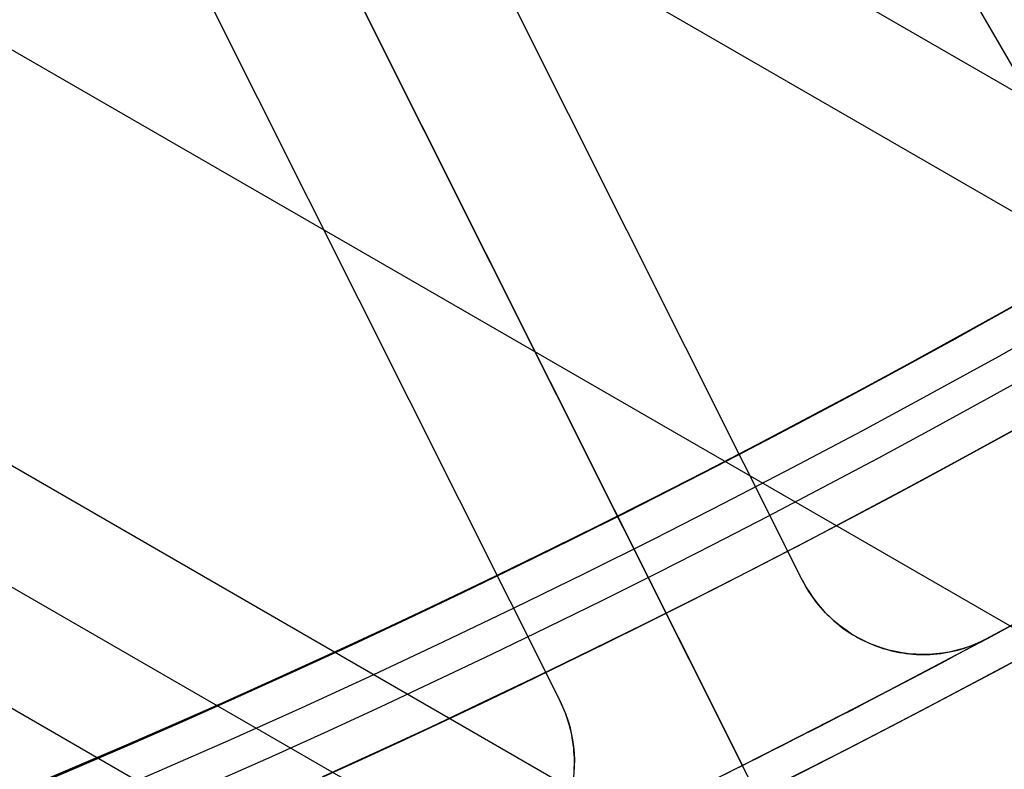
# Model space of a CAD drawing. Extents: x 16051 to 17254, y -2088 to -1046.
# Tile 27 of 62: x 16679.38 to 16686.64, y -1770.56 to -1765.02. Entities that reach past the tile are written whole.
import ezdxf

# ---------------------------------------------------------------- set-up
doc = ezdxf.new("R2010")
doc.units = 0
doc.layers.get('0').update_dxf_attribs({"linetype": 'CONTINUOUS'})
doc.layers.add('COLOR', color=7, linetype='CONTINUOUS')

msp = doc.modelspace()

# ---------------------------------------------------------------- linework, layer by layer
for p, q in [((16678.04918202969, -1750.380261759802, 88.12500292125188), (16687.47329334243, -1766.70330136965, 88.12500292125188)), ((16672.99504113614, -1757.627804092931, 72.5839611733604), (17206.77162013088, -2065.80385566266, 72.5839611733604)), ((17206.38330951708, -2066.476429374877, 73.00690464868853), (16672.00134092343, -1757.950856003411, 73.00690466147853)), ((16668.60273770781, -1759.059525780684, 73.37723790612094), (17205.05359059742, -2068.779570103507, 73.37723790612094)), ((16664.91097591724, -1759.998940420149, 73.74757117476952), (17203.72387170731, -2071.082710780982, 73.74757115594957)), ((16663.69846431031, -1760.195661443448, 74.17051465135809), (17203.335561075, -2071.755284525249, 74.17051465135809)), ((17202.94725046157, -2072.427858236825, 74.59345812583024), (16662.44659327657, -1760.369658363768, 74.5934581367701))]:
    msp.add_line(p, q)
at = {"extrusion": (0.1124755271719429, 0.1948133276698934, 0.9743700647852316)}
msp.add_lwpolyline([(-15309.47030365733, -6720.994009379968), (-15309.98085325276, -6720.685040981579), (-15310.48939906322, -6720.371376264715), (-15310.99588066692, -6720.053034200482), (-15311.50023783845, -6719.730034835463), (-15312.00241057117, -6719.402399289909), (-15312.50233909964, -6719.070149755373), (-15312.99996392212, -6718.733309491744), (-15313.49522582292, -6718.391902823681), (-15313.98806589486, -6718.045955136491), (-15314.47842556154, -6717.695492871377), (-15314.96624659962, -6717.340543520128), (-15315.45147116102, -6716.981135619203), (-15315.93404179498, -6716.617298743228), (-15316.41390147, -6716.24906349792), (-15316.89099359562, -6715.876461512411), (-15317.36526204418, -6715.499525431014), (-15317.83665117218, -6715.118288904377), (-15318.30510584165, -6714.732786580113), (-15318.7705714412, -6714.343054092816), (-15319.23299390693, -6713.949128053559), (-15319.69231974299, -6713.551046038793), (-15320.14849604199, -6713.148846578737), (-15320.6014705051, -6712.742569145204), (-15321.05119146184, -6712.332254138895), (-15321.49760788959, -6711.917942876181), (-15321.94066943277, -6711.499677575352), (-15322.38032642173, -6711.077501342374), (-15322.8165298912, -6710.651458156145), (-15323.24923159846, -6710.221592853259), (-15323.67838404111, -6709.787951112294), (-15324.10394047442, -6709.350579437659), (-15324.52585492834, -6708.909525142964), (-15324.94408222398, -6708.464836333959), (-15325.35857798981, -6708.016561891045), (-15325.76929867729, -6707.564751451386), (-15326.17620157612, -6707.10945539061), (-15326.579244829, -6706.65072480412), (-15326.9783874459, -6706.188611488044), (-15327.37358931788, -6705.723167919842), (-15327.76481123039, -6705.25444723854), (-15328.15201487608, -6704.782503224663), (-15328.53516286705, -6704.307390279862), (-15328.91421874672, -6703.829163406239), (-15329.28914700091, -6703.347878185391), (-15329.65991306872, -6702.863590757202), (-15330.02648335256, -6702.376357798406), (-15330.38882522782, -6701.886236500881), (-15330.74690705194, -6701.393284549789), (-15331.10069817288, -6700.897560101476), (-15331.4501689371, -6700.399121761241), (-15331.79529069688, -6699.898028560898), (-15332.13603581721, -6699.394339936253), (-15332.47237768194, -6698.888115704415), (-15332.80429069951, -6698.379416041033), (-15333.131750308, -6697.868301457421), (-15333.45473297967, -6697.354832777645), (-15333.77321622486, -6696.839071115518), (-15334.08717859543, -6696.321077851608), (-15334.39659968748, -6695.800914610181), (-15334.7014601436, -6695.278643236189), (-15335.00174165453, -6694.754325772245), (-15335.29742696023, -6694.228024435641), (-15335.58849985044, -6693.699801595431), (-15335.87494516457, -6693.16971974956), (-15336.15674879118, -6692.637841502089), (-15336.4338976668, -6692.10422954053), (-15336.70637977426, -6691.56894661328), (-15336.97418414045, -6691.032055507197), (-15337.23730083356, -6690.493619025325), (-15337.49572095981, -6689.953699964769), (-15337.74943665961, -6689.41236109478), (-15337.9984411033, -6688.869665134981), (-15338.24272848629, -6688.325674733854), (-15338.48229402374, -6687.780452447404), (-15338.71713394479, -6687.234060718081), (-15338.94724548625, -6686.686561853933), (-15339.1726268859, -6686.138018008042), (-15339.39327737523, -6685.588491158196), (-15339.60919717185, -6685.038043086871), (-15339.82038747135, -6684.486735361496), (-15340.02685043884, -6683.934629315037), (-15340.22858919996, -6683.381786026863), (-15340.42560783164, -6682.828266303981), (-15340.61791135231, -6682.274130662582), (-15340.80550571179, -6681.719439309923), (-15340.98839778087, -6681.164252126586), (-15341.16659534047, -6680.60862864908), (-15341.34010707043, -6680.05262805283), (-15341.50894253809, -6679.496309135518), (-15341.67311218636, -6678.939730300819), (-15341.83262732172, -6678.382949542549), (-15341.98750010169, -6677.826024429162), (-15342.13774352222, -6677.269012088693), (-15342.28337140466, -6676.711969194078), (-15342.42439838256, -6676.154951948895), (-15342.56083988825, -6675.598016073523), (-15342.69271213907, -6675.04121679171), (-15342.82003212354, -6674.484608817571), (-15342.9428175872, -6673.928246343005), (-15343.06108701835, -6673.37218302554), (-15343.17485963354, -6672.816471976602), (-15343.28415536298, -6672.261165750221), (-15343.38899483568, -6671.70631633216), (-15343.48939936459, -6671.15197512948), (-15343.58539093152, -6670.598192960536), (-15343.67699217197, -6670.045020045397), (-15343.76422635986, -6669.492505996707), (-15343.84711739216, -6668.940699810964), (-15343.92568977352, -6668.389649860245), (-15343.99996860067, -6667.839403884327), (-15344.06997954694, -6667.290008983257), (-15344.13574884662, -6666.741511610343), (-15344.19730327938, -6666.19395756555), (-15344.25467015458, -6665.64739198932), (-15344.30787729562, -6665.101859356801), (-15344.35695302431, -6664.5574034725), (-15344.4019261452, -6664.014067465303), (-15344.44282592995, -6663.471893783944), (-15344.4796821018, -6662.930924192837), (-15344.51252481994, -6662.391199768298), (-15344.54138466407, -6661.852760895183), (-15344.56629261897, -6661.315647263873), (-15344.58728005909, -6660.779897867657), (-15344.60437873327, -6660.245551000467), (-15344.61762074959, -6659.712644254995), (-15344.6270385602, -6659.181214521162), (-15344.63266494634, -6658.651297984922), (-15344.63453300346, -6658.122930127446), (-15344.6327337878, -6657.604389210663), (-15344.62731513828, -6657.08435597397), (-15344.61824576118, -6656.562863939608), (-15344.60549465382, -6656.039947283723), (-15344.58903111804, -6655.51564083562), (-15344.56882477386, -6654.989980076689), (-15344.54484557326, -6654.463001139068), (-15344.51706381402, -6653.934740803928), (-15344.48545015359, -6653.405236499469), (-15344.44997562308, -6652.874526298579), (-15344.41061164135, -6652.342648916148), (-15344.36733002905, -6651.809643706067), (-15344.32010302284, -6651.275550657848), (-15344.26890328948, -6650.740410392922), (-15344.21370394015, -6650.204264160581), (-15344.15447854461, -6649.667153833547), (-15344.09120114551, -6649.129121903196), (-15344.02384627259, -6648.590211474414), (-15343.952388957, -6648.050466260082), (-15343.87680474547, -6647.509930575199), (-15343.79706971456, -6646.968649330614), (-15343.71316048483, -6646.426668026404), (-15343.62505423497, -6645.884032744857), (-15343.53272871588, -6645.340790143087), (-15343.43616226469, -6644.796987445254), (-15343.33533381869, -6644.252672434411), (-15343.2302229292, -6643.707893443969), (-15343.1208097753, -6643.162699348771), (-15343.00707517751, -6642.617139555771), (-15342.8890006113, -6642.07126399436), (-15342.76656822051, -6641.525123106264), (-15342.63976083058, -6640.978767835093), (-15342.50856196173, -6640.432249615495), (-15342.37295584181, -6639.885620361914), (-15342.23292741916, -6639.338932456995), (-15342.08846237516, -6638.792238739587), (-15341.93954713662, -6638.245592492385), (-15341.78616888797, -6637.699047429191), (-15341.62831558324, -6637.15265768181), (-15341.46597595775, -6636.606477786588), (-15341.29913953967, -6636.060562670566), (-15341.12779666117, -6635.514967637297), (-15340.95193846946, -6634.969748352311), (-15340.77155693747, -6634.424960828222), (-15340.58664487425, -6633.880661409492), (-15340.39719593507, -6633.336906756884), (-15340.20320463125, -6632.793753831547), (-15340.00466633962, -6632.251259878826), (-15339.80157731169, -6631.709482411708), (-15339.59393468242, -6631.168479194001), (-15339.38173647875, -6630.628308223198), (-15339.16498162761, -6630.089027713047), (-15338.94366996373, -6629.55069607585), (-15338.71780223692, -6629.013371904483), (-15338.48738011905, -6628.477113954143), (-15338.25240621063, -6627.941981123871), (-15338.01288404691, -6627.40803243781), (-15337.76881810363, -6626.875327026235), (-15337.52021380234, -6626.343924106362), (-15337.26707751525, -6625.813882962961), (-15337.00941656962, -6625.285262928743), (-15336.74723925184, -6624.758123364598), (-15336.48055481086, -6624.232523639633), (-15336.20937346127, -6623.708523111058), (-15335.93370638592, -6623.186181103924), (-15335.65356573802, -6622.665556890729), (-15335.36896464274, -6622.146709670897), (-15335.07991719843, -6621.629698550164), (-15334.78643847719, -6621.114582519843), (-15334.48854452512, -6620.601420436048), (-15334.18625236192, -6620.090270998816), (-15333.87957998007, -6619.581192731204), (-15333.5685463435, -6619.074243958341), (-15333.25317138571, -6618.569482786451), (-15332.93347600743, -6618.066967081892), (-15332.60948207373, -6617.566754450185), (-15332.28121241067, -6617.068902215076), (-15331.94869080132, -6616.573467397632), (-15331.61194198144, -6616.080506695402), (-15331.2709916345, -6615.590076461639), (-15330.92586638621, -6615.102232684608), (-15330.57659379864, -6614.617030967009), (-15330.22320236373, -6614.134526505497), (-15329.86572149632, -6613.654774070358), (-15329.50418152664, -6613.1778279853), (-15329.13861369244, -6612.703742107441), (-15328.7690501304, -6612.232569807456), (-15328.39552386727, -6611.764363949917), (-15328.01806881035, -6611.299176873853), (-15327.63671973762, -6610.837060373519), (-15327.25151228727, -6610.378065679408), (-15326.86248294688, -6609.92224343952), (-15326.46966904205, -6609.469643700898), (-15326.0731087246, -6609.020315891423), (-15325.67284096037, -6608.574308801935), (-15325.26890551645, -6608.131670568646), (-15324.86134294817, -6607.69244865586), (-15324.45019458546, -6607.256689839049), (-15324.03550251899, -6606.824440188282), (-15323.61730958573, -6606.395745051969), (-15323.19565935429, -6605.970649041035), (-15322.77059610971, -6605.54919601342), (-15322.342164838, -6605.131429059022), (-15321.91041121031, -6604.717390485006), (-15321.47538156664, -6604.307121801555), (-15321.03712289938, -6603.900663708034), (-15320.59568283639, -6603.498056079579), (-15320.15110962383, -6603.099337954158), (-15319.7034521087, -6602.704547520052), (-15319.25275972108, -6602.313722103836), (-15318.79908245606, -6601.926898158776), (-15318.34247085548, -6601.54411125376), (-15317.88297598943, -6601.165396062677), (-15317.42064943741, -6600.790786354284), (-15316.95554326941, -6600.420314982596), (-15316.4877100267, -6600.054013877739), (-15316.01720270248, -6599.691914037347), (-15315.54407472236, -6599.334045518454), (-15315.06837992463, -6598.980437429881), (-15314.59017254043, -6598.63111792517), (-15314.10950717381, -6598.286114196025), (-15313.62643878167, -6597.945452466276), (-15313.14102265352, -6597.609157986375), (-15312.65331439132, -6597.277255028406), (-15312.16336988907, -6596.949766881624), (-15311.67124531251, -6596.626715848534), (-15311.17699707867, -6596.308123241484), (-15310.68068183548, -6595.994009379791)], dxfattribs=at)
at = {"extrusion": (0.1124755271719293, 0.1948133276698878, 0.9743700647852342)}
msp.add_lwpolyline([(-15308.55944587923, -6595.994009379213), (-15309.08051549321, -6596.298800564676), (-15309.59963515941, -6596.60845085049), (-15310.11674160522, -6596.922942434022), (-15310.6317717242, -6597.242256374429), (-15311.14466260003, -6597.566372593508), (-15311.6553515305, -6597.895269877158), (-15312.16377605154, -6598.228925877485), (-15312.66987396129, -6598.567317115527), (-15313.17358334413, -6598.91041898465), (-15313.67484259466, -6599.258205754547), (-15314.17359044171, -6599.610650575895), (-15314.66976597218, -6599.967725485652), (-15315.16330865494, -6600.329401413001), (-15315.65415836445, -6600.695648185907), (-15316.14225540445, -6601.066434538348), (-15316.62754053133, -6601.441728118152), (-15317.10995497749, -6601.821495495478), (-15317.58944047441, -6602.205702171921), (-15318.06593927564, -6602.594312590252), (-15318.53939417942, -6602.987290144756), (-15319.00974855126, -6603.384597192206), (-15319.47694634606, -6603.786195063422), (-15319.94093213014, -6604.192044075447), (-15320.40165110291, -6604.602103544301), (-15320.85904911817, -6605.016331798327), (-15321.31307270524, -6605.434686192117), (-15321.7636690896, -6605.857123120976), (-15322.21078621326, -6606.283598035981), (-15322.65437275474, -6606.714065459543), (-15323.09437814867, -6607.148479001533), (-15323.53075260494, -6607.586791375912), (-15323.96344712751, -6608.028954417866), (-15324.3924135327, -6608.474919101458), (-15324.81760446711, -6608.924635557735), (-15325.238973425, -6609.378053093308), (-15325.6564747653, -6609.835120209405), (-15326.070063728, -6610.295784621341), (-15326.47969645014, -6610.759993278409), (-15326.88532998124, -6611.22769238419), (-15327.28692229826, -6611.698827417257), (-15327.68443231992, -6612.173343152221), (-15328.07781992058, -6612.651183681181), (-15328.4670459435, -6613.132292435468), (-15328.85207221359, -6613.616612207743), (-15329.23286154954, -6614.104085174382), (-15329.60937777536, -6614.594652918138), (-15329.98158573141, -6615.08825645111), (-15330.34945128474, -6615.584836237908), (-15330.71294133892, -6616.084332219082), (-15331.07202384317, -6616.586683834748), (-15331.42666780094, -6617.091830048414), (-15331.77684327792, -6617.599709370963), (-15332.12252140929, -6618.11025988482), (-15332.46367440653, -6618.623419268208), (-15332.80027556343, -6619.139124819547), (-15333.13229926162, -6619.657313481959), (-15333.45972097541, -6620.177921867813), (-15333.78251727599, -6620.700886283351), (-15334.10066583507, -6621.226142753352), (-15334.41414542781, -6621.753627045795), (-15334.72293593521, -6622.283274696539), (-15335.02701834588, -6622.815021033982), (-15335.32637475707, -6623.348801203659), (-15335.62098837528, -6623.884550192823), (-15335.91084351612, -6624.422202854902), (-15336.19592560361, -6624.961693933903), (-15336.4762211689, -6625.502958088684), (-15336.75171784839, -6626.045929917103), (-15337.02240438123, -6626.590543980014), (-15337.28827060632, -6627.136734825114), (-15337.54930745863, -6627.684437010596), (-15337.80550696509, -6628.233585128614), (-15338.0568622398, -6628.784113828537), (-15338.30336747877, -6629.335957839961), (-15338.54501795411, -6629.889051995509), (-15338.78181000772, -6630.443331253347), (-15339.01374104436, -6630.998730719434), (-15339.24080952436, -6631.555185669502), (-15339.46301495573, -6632.112631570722), (-15339.68035788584, -6632.671004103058), (-15339.89283989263, -6633.230239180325), (-15340.10046357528, -6633.790272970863), (-15340.30323254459, -6634.351041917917), (-15340.50115141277, -6634.912482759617), (-15340.69422578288, -6635.474532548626), (-15340.88246223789, -6636.037128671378), (-15341.06586832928, -6636.600208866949), (-15341.2444525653, -6637.163711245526), (-15341.41822439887, -6637.727574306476), (-15341.58719421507, -6638.291736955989), (-15341.75137331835, -6638.856138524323), (-15341.91077391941, -6639.420718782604), (-15342.06540912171, -6639.9854179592), (-15342.21529290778, -6640.550176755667), (-15342.36044012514, -6641.114936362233), (-15342.50086647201, -6641.67963847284), (-15342.63658848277, -6642.24422529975), (-15342.76762351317, -6642.808639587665), (-15342.89398972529, -6643.372824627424), (-15343.01570607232, -6643.936724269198), (-15343.13279228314, -6644.500282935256), (-15343.24526884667, -6645.06344563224), (-15343.35315699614, -6645.626157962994), (-15343.4564786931, -6646.188366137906), (-15343.55525661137, -6646.750016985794), (-15343.64951412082, -6647.311057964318), (-15343.73927527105, -6647.871437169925), (-15343.82456477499, -6648.431103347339), (-15343.90540799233, -6648.990005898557), (-15343.98183091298, -6649.548094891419), (-15344.05386014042, -6650.105321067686), (-15344.12152287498, -6650.661635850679), (-15344.18484689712, -6651.216991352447), (-15344.24386055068, -6651.771340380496), (-15344.29859272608, -6652.324636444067), (-15344.34907284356, -6652.876833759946), (-15344.39533083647, -6653.427887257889), (-15344.43739713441, -6653.977752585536), (-15344.47530264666, -6654.526386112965), (-15344.50907874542, -6655.073744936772), (-15344.53875724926, -6655.61978688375), (-15344.56437040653, -6656.164470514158), (-15344.58595087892, -6656.707755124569), (-15344.60353172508, -6657.249600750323), (-15344.61714638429, -6657.789968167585), (-15344.62682866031, -6658.328818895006), (-15344.63261270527, -6658.866115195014), (-15344.63453300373, -6659.401820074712), (-15344.63278133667, -6659.913463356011), (-15344.62750615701, -6660.426560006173), (-15344.61867739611, -6660.941077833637), (-15344.60626526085, -6661.456984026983), (-15344.59024024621, -6661.974245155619), (-15344.57057314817, -6662.492827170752), (-15344.54723507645, -6663.012695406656), (-15344.52019746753, -6663.533814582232), (-15344.48943209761, -6664.056148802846), (-15344.45491109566, -6664.579661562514), (-15344.4166069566, -6665.104315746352), (-15344.37449255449, -6665.630073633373), (-15344.32854115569, -6666.156896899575), (-15344.27872643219, -6666.68474662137), (-15344.22502247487, -6667.213583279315), (-15344.16740380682, -6667.743366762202), (-15344.1058453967, -6668.274056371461), (-15344.04032267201, -6668.805610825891), (-15343.97081153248, -6669.337988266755), (-15343.89728836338, -6669.871146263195), (-15343.8197300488, -6670.405041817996), (-15343.73811398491, -6670.939631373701), (-15343.65241809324, -6671.474870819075), (-15343.56262083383, -6672.010715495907), (-15343.46870121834, -6672.547120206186), (-15343.37063882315, -6673.084039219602), (-15343.26841380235, -6673.621426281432), (-15343.16200690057, -6674.159234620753), (-15343.05139946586, -6674.697416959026), (-15342.93657346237, -6675.23592551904), (-15342.81751148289, -6675.774712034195), (-15342.69419676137, -6676.313727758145), (-15342.5666131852, -6676.852923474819), (-15342.43474530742, -6677.392249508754), (-15342.29857835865, -6677.9316557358), (-15342.15809825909, -6678.471091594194), (-15342.01329163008, -6679.010506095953), (-15341.86414580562, -6679.549847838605), (-15341.71064884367, -6680.089065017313), (-15341.55278953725, -6680.628105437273), (-15341.39055742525, -6681.166916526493), (-15341.22394280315, -6681.705445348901), (-15341.05293673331, -6682.243638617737), (-15340.87753105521, -6682.781442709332), (-15340.69771839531, -6683.318803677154), (-15340.51349217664, -6683.855667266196), (-15340.32484662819, -6684.391978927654), (-15340.13177679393, -6684.927683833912), (-15339.93427854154, -6685.462726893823), (-15339.73234857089, -6685.997052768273), (-15339.5259844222, -6686.530605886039), (-15339.31518448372, -6687.063330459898), (-15339.09994799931, -6687.595170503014), (-15338.88027507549, -6688.126069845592), (-15338.6561666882, -6688.655972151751), (-15338.42762468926, -6689.184820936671), (-15338.1946518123, -6689.712559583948), (-15337.95725167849, -6690.239131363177), (-15337.71542880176, -6690.76447944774), (-15337.46918859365, -6691.288546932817), (-15337.21853736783, -6691.811276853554), (-15336.9634823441, -6692.332612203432), (-15336.70403165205, -6692.852495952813), (-15336.44019433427, -6693.370871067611), (-15336.17198034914, -6693.88768052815), (-15335.89940057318, -6694.402867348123), (-15335.62246680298, -6694.916374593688), (-15335.34119175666, -6695.428145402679), (-15335.05558907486, -6695.938123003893), (-15334.76567332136, -6696.446250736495), (-15334.47145998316, -6696.952472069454), (-15334.17296547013, -6697.456730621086), (-15333.87020711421, -6697.958970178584), (-15333.56320316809, -6698.459134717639), (-15333.25197280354, -6698.957168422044), (-15332.93653610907, -6699.4530157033), (-15332.61691408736, -6699.946621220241), (-15332.29312865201, -6700.437929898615), (-15331.96520262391, -6700.926886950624), (-15331.63315972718, -6701.413437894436), (-15331.2970245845, -6701.897528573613), (-15330.95682271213, -6702.379105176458), (-15330.6125805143, -6702.85811425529), (-15330.26432527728, -6703.334502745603), (-15329.91208516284, -6703.808217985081), (-15329.55588920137, -6704.279207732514), (-15329.19576728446, -6704.747420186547), (-15328.83175015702, -6705.212804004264), (-15328.463869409, -6705.675308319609), (-15328.09215746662, -6706.134882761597), (-15327.71664758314, -6706.591477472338), (-15327.33737382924, -6707.045043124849), (-15326.95437108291, -6707.495530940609), (-15326.56767501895, -6707.942892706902), (-15326.17732209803, -6708.387080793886), (-15325.78334955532, -6708.828048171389), (-15325.38579538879, -6709.26574842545), (-15324.98469834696, -6709.700135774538), (-15324.58009791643, -6710.131165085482), (-15324.17203430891, -6710.558791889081), (-15323.76054844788, -6710.982972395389), (-15323.34568195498, -6711.403663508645), (-15322.92747713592, -6711.820822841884), (-15322.50597696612, -6712.23440873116), (-15322.08122507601, -6712.644380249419), (-15321.65326573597, -6713.050697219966), (-15321.222143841, -6713.453320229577), (-15320.78790489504, -6713.852210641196), (-15320.35059499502, -6714.247330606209), (-15319.91026081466, -6714.63864307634), (-15319.46694958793, -6715.026111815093), (-15319.02070909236, -6715.409701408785), (-15318.57158763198, -6715.789377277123), (-15318.11963402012, -6716.165105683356), (-15317.66489756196, -6716.53685374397), (-15317.20742803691, -6716.904589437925), (-15316.74727568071, -6717.268281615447), (-15316.28449116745, -6717.627900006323), (-15315.81912559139, -6717.983415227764), (-15315.35123044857, -6718.334798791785), (-15314.88085761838, -6718.682023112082), (-15314.40805934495, -6719.02506151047), (-15313.93288821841, -6719.363888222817), (-15313.45539715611, -6719.698478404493), (-15312.97563938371, -6720.028808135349), (-15312.49366841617, -6720.354854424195), (-15312.00953803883, -6720.676595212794), (-15311.52330228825, -6720.994009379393)], dxfattribs=at)
at = {"extrusion": (0.1124755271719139, 0.1948133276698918, 0.9743700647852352)}
msp.add_lwpolyline([(-15314.92049179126, -6595.994009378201), (-15315.39590661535, -6596.329127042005), (-15315.86907008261, -6596.668318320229), (-15316.3399330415, -6597.011559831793), (-15316.80844663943, -6597.358827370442), (-15317.27456233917, -6597.710095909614), (-15317.73823193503, -6598.065339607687), (-15318.19940756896, -6598.424531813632), (-15318.65804174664, -6598.787645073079), (-15319.11408735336, -6599.154651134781), (-15319.56749766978, -6599.525520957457), (-15320.0182263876, -6599.900224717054), (-15320.46622762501, -6600.278731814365), (-15320.91145594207, -6600.661010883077), (-15321.35386635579, -6601.047029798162), (-15321.7934143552, -6601.436755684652), (-15322.23005591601, -6601.830154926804), (-15322.66374751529, -6602.227193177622), (-15323.09444614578, -6602.627835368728), (-15323.52210933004, -6603.032045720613), (-15323.94669513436, -6603.439787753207), (-15324.36816218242, -6603.85102429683), (-15324.78646966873, -6604.265717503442), (-15325.20157737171, -6604.683828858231), (-15325.61344566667, -6605.10531919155), (-15326.02203553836, -6605.53014869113), (-15326.42730859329, -6605.958276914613), (-15326.82922707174, -6606.389662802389), (-15327.22775385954, -6606.82426469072), (-15327.62285249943, -6607.262040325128), (-15328.01448720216, -6607.70294687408), (-15328.40262285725, -6608.146940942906), (-15328.78722504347, -6608.593978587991), (-15329.16826003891, -6609.044015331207), (-15329.54569483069, -6609.497006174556), (-15329.91949712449, -6609.952905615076), (-15330.28963535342, -6610.411667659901), (-15330.65607868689, -6610.87324584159), (-15331.0187970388, -6611.337593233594), (-15331.37776107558, -6611.804662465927), (-15331.73294222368, -6612.274405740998), (-15332.08431267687, -6612.746774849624), (-15332.43184540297, -6613.221721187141), (-15332.77551415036, -6613.699195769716), (-15333.11529345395, -6614.179149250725), (-15333.45115864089, -6614.66153193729), (-15333.78308583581, -6615.146293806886), (-15334.11105196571, -6615.633384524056), (-15334.43503476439, -6616.122753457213), (-15334.75501277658, -6616.614349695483), (-15335.07096536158, -6617.108122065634), (-15335.38287269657, -6617.604019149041), (-15335.69071577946, -6618.101989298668), (-15335.99447643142, -6618.601980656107), (-15336.29413729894, -6619.103941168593), (-15336.58968185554, -6619.607818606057), (-15336.88109440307, -6620.113560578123), (-15337.16836007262, -6620.621114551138), (-15337.45146482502, -6621.130427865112), (-15337.73039545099, -6621.641447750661), (-15338.00513957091, -6622.15412134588), (-15338.27568563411, -6622.668395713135), (-15338.54202291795, -6623.184217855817), (-15338.80414152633, -6623.701534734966), (-15339.06203238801, -6624.220293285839), (-15339.31568725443, -6624.740440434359), (-15339.56509869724, -6625.261923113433), (-15339.81026010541, -6625.784688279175), (-15340.0511656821, -6626.308682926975), (-15340.28781044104, -6626.83385410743), (-15340.52019020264, -6627.360148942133), (-15340.74830158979, -6627.887514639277), (-15340.97214202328, -6628.415898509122), (-15341.1917097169, -6628.945247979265), (-15341.40700367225, -6629.475510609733), (-15341.6180236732, -6630.006634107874), (-15341.8247702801, -6630.538566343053), (-15342.02724482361, -6631.071255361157), (-15342.22544939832, -6631.604649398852), (-15342.41938685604, -6632.138696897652), (-15342.60906079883, -6632.673346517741), (-15342.79447557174, -6633.208547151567), (-15342.97563625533, -6633.744247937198), (-15343.15254865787, -6634.280398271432), (-15343.32521930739, -6634.816947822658), (-15343.49365544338, -6635.353846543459), (-15343.65786500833, -6635.891044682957), (-15343.81785663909, -6636.4284927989), (-15343.97363965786, -6636.966141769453), (-15344.12522406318, -6637.50394280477), (-15344.27262052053, -6638.041847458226), (-15344.41584035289, -6638.579807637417), (-15344.55489553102, -6639.117775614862), (-15344.68979866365, -6639.655704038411), (-15344.82056298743, -6640.19354594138), (-15344.94720235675, -6640.731254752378), (-15345.06973123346, -6641.268784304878), (-15345.18816467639, -6641.806088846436), (-15345.30251833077, -6642.343123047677), (-15345.41280841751, -6642.879842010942), (-15345.51905172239, -6643.416201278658), (-15345.62126558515, -6643.952156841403), (-15345.71946788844, -6644.487665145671), (-15345.81367704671, -6645.02268310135), (-15345.90391199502, -6645.557168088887), (-15345.99019217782, -6646.091077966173), (-15346.07253753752, -6646.624371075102), (-15346.15096850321, -6647.157006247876), (-15346.22550597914, -6647.688942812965), (-15346.2961713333, -6648.22014060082), (-15346.36298638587, -6648.750559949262), (-15346.4259733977, -6649.280161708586), (-15346.48515505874, -6649.808907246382), (-15346.54055447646, -6650.336758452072), (-15346.5921951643, -6650.863677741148), (-15346.64010103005, -6651.389628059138), (-15346.68429636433, -6651.914572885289), (-15346.724805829, -6652.438476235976), (-15346.76165444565, -6652.961302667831), (-15346.79486758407, -6653.483017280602), (-15346.82447095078, -6654.003585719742), (-15346.85049057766, -6654.522974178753), (-15346.87295281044, -6655.041149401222), (-15346.89188429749, -6655.558078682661), (-15346.90731197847, -6656.073729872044), (-15346.91926307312, -6656.588071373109), (-15346.92776507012, -6657.101072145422), (-15346.93284571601, -6657.612701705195), (-15346.9345330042, -6658.122930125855), (-15346.93278552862, -6658.642178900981), (-15346.92752331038, -6659.162878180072), (-15346.91871685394, -6659.68499640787), (-15346.90633692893, -6660.208501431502), (-15346.89035458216, -6660.733360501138), (-15346.87074114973, -6661.259540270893), (-15346.8474682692, -6661.787006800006), (-15346.82050789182, -6662.315725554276), (-15346.78983229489, -6662.845661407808), (-15346.75541409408, -6663.37677864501), (-15346.71722625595, -6663.909040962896), (-15346.67524211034, -6664.442411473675), (-15346.62943536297, -6664.976852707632), (-15346.57978010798, -6665.512326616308), (-15346.52625084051, -6666.048794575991), (-15346.46882246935, -6666.586217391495), (-15346.40747032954, -6667.124555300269), (-15346.342170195, -6667.663767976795), (-15346.27289829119, -6668.203814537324), (-15346.19963130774, -6668.744653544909), (-15346.12234641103, -6669.286243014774), (-15346.0410212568, -6669.828540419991), (-15345.95563400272, -6670.371502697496), (-15345.86616332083, -6670.915086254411), (-15345.7725884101, -6671.459246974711), (-15345.67488900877, -6672.003940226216), (-15345.5730454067, -6672.549120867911), (-15345.46703845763, -6673.094743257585), (-15345.35684959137, -6673.640761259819), (-15345.24246082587, -6674.187128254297), (-15345.12385477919, -6674.733797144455), (-15345.0010146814, -6675.280720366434), (-15344.87392438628, -6675.827849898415), (-15344.74256838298, -6676.375137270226), (-15344.60693180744, -6676.922533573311), (-15344.46700045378, -6677.469989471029), (-15344.3227607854, -6678.017455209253), (-15344.17419994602, -6678.564880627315), (-15344.02130577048, -6679.112215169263), (-15343.86406679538, -6679.659407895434), (-15343.70247226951, -6680.206407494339), (-15343.53651216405, -6680.753162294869), (-15343.36617718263, -6681.299620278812), (-15343.19145877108, -6681.845729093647), (-15343.01234912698, -6682.391436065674), (-15342.82884120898, -6682.936688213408), (-15342.64092874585, -6683.481432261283), (-15342.44860624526, -6684.025614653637), (-15342.25186900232, -6684.569181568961), (-15342.05071310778, -6685.112078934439), (-15341.845135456, -6685.65425244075), (-15341.63513375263, -6686.195647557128), (-15341.42070652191, -6686.736209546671), (-15341.20185311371, -6687.275883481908), (-15340.97857371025, -6687.814614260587), (-15340.75086933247, -6688.352346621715), (-15340.51874184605, -6688.8890251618), (-15340.28219396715, -6689.424594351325), (-15340.04122926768, -6689.958998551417), (-15339.79585218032, -6690.492182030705), (-15339.54606800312, -6691.024088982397), (-15339.29188290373, -6691.554663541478), (-15339.03330392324, -6692.083849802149), (-15338.77033897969, -6692.611591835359), (-15338.50299687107, -6693.137833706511), (-15338.23128727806, -6693.662519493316), (-15337.95522076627, -6694.185593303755), (-15337.6748087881, -6694.70699929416), (-15337.39006368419, -6695.226681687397), (-15337.10099868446, -6695.744584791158), (-15336.80762790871, -6696.260653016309), (-15336.50996636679, -6696.774830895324), (-15336.20802995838, -6697.287063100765), (-15335.90183547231, -6697.797294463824), (-15335.59140058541, -6698.305469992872), (-15335.276743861, -6698.81153489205), (-15334.95788474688, -6699.315434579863), (-15334.63484357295, -6699.817114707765), (-15334.30764154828, -6700.316521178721), (-15333.97630075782, -6700.813600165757), (-15333.64084415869, -6701.30829813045), (-15333.30129557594, -6701.800561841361), (-15332.95767969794, -6702.290338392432), (-15332.6100220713, -6702.777575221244), (-15332.25834909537, -6703.262220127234), (-15331.9026880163, -6703.744221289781), (-15331.54306692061, -6704.223527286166), (-15331.17951472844, -6704.700087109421), (-15330.81206118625, -6705.173850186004), (-15330.44073685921, -6705.644766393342), (-15330.06557312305, -6706.112786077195), (-15329.68660215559, -6706.577860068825), (-15329.30385692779, -6707.039939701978), (-15328.91737119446, -6707.498976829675), (-15328.52717948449, -6707.954923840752), (-15328.13331709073, -6708.407733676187), (-15327.73582005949, -6708.857359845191), (-15327.33472517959, -6709.303756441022), (-15326.93006997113, -6709.746878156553), (-15326.52189267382, -6710.18668029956), (-15326.11023223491, -6710.623118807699), (-15325.69512829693, -6711.056150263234), (-15325.27662118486, -6711.485731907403), (-15324.85475189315, -6711.911821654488), (-15324.4295620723, -6712.334378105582), (-15324.00109401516, -6712.753360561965), (-15323.56939064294, -6713.168729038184), (-15323.13449549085, -6713.580444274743), (-15322.69645269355, -6713.988467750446), (-15322.25530697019, -6714.392761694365), (-15321.81110360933, -6714.793289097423), (-15321.36388845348, -6715.190013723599), (-15320.91370788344, -6715.582900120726), (-15320.4606088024, -6715.971913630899), (-15320.00463861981, -6716.357020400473), (-15319.54584523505, -6716.738187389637), (-15319.0842770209, -6717.115382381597), (-15318.61998280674, -6717.488573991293), (-15318.15301186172, -6717.857731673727), (-15317.68341387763, -6718.222825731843), (-15317.21123895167, -6718.583827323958), (-15316.73653756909, -6718.940708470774), (-15316.25936058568, -6719.293442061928), (-15315.77975921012, -6719.642001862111), (-15315.2977849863, -6719.986362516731), (-15314.81348977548, -6720.326499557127), (-15314.32692573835, -6720.662389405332), (-15313.83814531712, -6720.994009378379)], dxfattribs=at)
at = {"extrusion": (0.1124755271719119, 0.1948133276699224, 0.9743700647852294)}
msp.add_lwpolyline([(-15315.67810926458, -6720.994009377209), (-15316.14404000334, -6720.656685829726), (-15316.60769940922, -6720.315426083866), (-15317.06904060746, -6719.970253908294), (-15317.52801703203, -6719.62119384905), (-15317.98458244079, -6719.268271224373), (-15318.43869093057, -6718.911512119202), (-15318.89029695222, -6718.550943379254), (-15319.33935532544, -6718.18659260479), (-15319.78582125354, -6717.818488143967), (-15320.22965033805, -6717.446659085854), (-15320.67079859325, -6717.071135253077), (-15321.10922246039, -6716.691947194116), (-15321.54487882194, -6716.309126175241), (-15321.97772501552, -6715.922704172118), (-15322.40771884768, -6715.532713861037), (-15322.83481860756, -6715.139188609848), (-15323.25898308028, -6714.742162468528), (-15323.68017156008, -6714.341670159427), (-15324.09834386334, -6713.937747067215), (-15324.51346034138, -6713.530429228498), (-15324.92548189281, -6713.119753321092), (-15325.33436997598, -6712.705756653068), (-15325.74008662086, -6712.288477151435), (-15326.14259444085, -6711.86795335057), (-15326.54185664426, -6711.444224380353), (-15326.93783704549, -6711.017329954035), (-15327.33050007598, -6710.587310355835), (-15327.71981079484, -6710.154206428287), (-15328.10573489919, -6709.718059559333), (-15328.48823873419, -6709.278911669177), (-15328.86728930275, -6708.836805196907), (-15329.242854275, -6708.3917830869), (-15329.61490199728, -6707.943888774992), (-15329.98340150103, -6707.493166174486), (-15330.34832251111, -6707.039659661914), (-15330.70963545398, -6706.583414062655), (-15331.06731146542, -6706.124474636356), (-15331.42132239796, -6705.662887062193), (-15331.77164082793, -6705.198697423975), (-15332.11824006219, -6704.731952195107), (-15332.46109414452, -6704.262698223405), (-15332.80017786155, -6703.790982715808), (-15333.13546674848, -6703.316853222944), (-15333.46693709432, -6702.840357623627), (-15333.79456594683, -6702.361544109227), (-15334.11833111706, -6701.880461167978), (-15334.43821118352, -6701.397157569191), (-15334.75418549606, -6700.911682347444), (-15335.06623417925, -6700.424084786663), (-15335.3743381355, -6699.934414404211), (-15335.67847904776, -6699.442720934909), (-15335.97863938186, -6698.949054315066), (-15336.27480238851, -6698.453464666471), (-15336.56695210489, -6697.956002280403), (-15336.85507335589, -6697.456717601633), (-15337.13915175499, -6696.955661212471), (-15337.41917370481, -6696.452883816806), (-15337.69512639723, -6695.948436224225), (-15337.9669978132, -6695.442369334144), (-15338.23477672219, -6694.934734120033), (-15338.4984526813, -6694.425581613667), (-15338.75801603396, -6693.9149628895), (-15339.01345790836, -6693.402929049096), (-15339.26477021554, -6692.889531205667), (-15339.51194564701, -6692.374820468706), (-15339.75497767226, -6691.858847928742), (-15339.99386053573, -6691.341664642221), (-15340.22858925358, -6690.823321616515), (-15340.4591596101, -6690.303869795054), (-15340.68556815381, -6689.783360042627), (-15340.90781219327, -6689.261843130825), (-15341.12588979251, -6688.739369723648), (-15341.33979976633, -6688.215990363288), (-15341.54954167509, -6687.691755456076), (-15341.7551158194, -6687.166715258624), (-15341.95652323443, -6686.640919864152), (-15342.15376568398, -6686.114419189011), (-15342.34684565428, -6685.587262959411), (-15342.53576634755, -6685.059500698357), (-15342.72053167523, -6684.5311817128), (-15342.9011462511, -6684.002355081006), (-15343.07761538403, -6683.473069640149), (-15343.24994507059, -6682.943373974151), (-15343.41814198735, -6682.413316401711), (-15343.58221348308, -6681.882944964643), (-15343.74216757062, -6681.352307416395), (-15343.89801291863, -6680.821451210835), (-15344.04975884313, -6680.290423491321), (-15344.19741529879, -6679.759271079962), (-15344.34099287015, -6679.228040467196), (-15344.48050276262, -6678.696777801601), (-15344.61595679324, -6678.165528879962), (-15344.7473673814, -6677.634339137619), (-15344.8747475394, -6677.103253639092), (-15344.99811086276, -6676.572317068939), (-15345.11747152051, -6676.04157372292), (-15345.23284424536, -6675.511067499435), (-15345.34424432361, -6674.980841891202), (-15345.45168758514, -6674.450939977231), (-15345.55519039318, -6673.921404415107), (-15345.654769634, -6673.392277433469), (-15345.75044270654, -6672.863600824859), (-15345.84222751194, -6672.335415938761), (-15345.93014244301, -6671.807763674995), (-15346.01420637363, -6671.280684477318), (-15346.09443864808, -6670.754218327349), (-15346.17085907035, -6670.228404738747), (-15346.24348789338, -6669.703282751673), (-15346.31234580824, -6669.1788909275), (-15346.37745393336, -6668.655267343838), (-15346.43883380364, -6668.132449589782), (-15346.49650735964, -6667.610474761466), (-15346.55049693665, -6667.089379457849), (-15346.60082525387, -6666.569199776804), (-15346.6475154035, -6666.049971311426), (-15346.69059083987, -6665.531729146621), (-15346.73007536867, -6665.014507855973), (-15346.76599313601, -6664.498341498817), (-15346.7983686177, -6663.983263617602), (-15346.82722660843, -6663.469307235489), (-15346.85259221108, -6662.956504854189), (-15346.87449082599, -6662.444888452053), (-15346.89294814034, -6661.934489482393), (-15346.90799011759, -6661.425338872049), (-15346.91964298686, -6660.917467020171), (-15346.92793323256, -6660.410903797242), (-15346.93288758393, -6659.905678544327), (-15346.93453300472, -6659.401820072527), (-15346.93274021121, -6658.875881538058), (-15346.92734126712, -6658.348455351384), (-15346.91830552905, -6657.819574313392), (-15346.905602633, -6657.28927185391), (-15346.88920250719, -6656.757582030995), (-15346.86907538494, -6656.224539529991), (-15346.84519181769, -6655.69017966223), (-15346.81752268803, -6655.154538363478), (-15346.78603922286, -6654.617652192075), (-15346.75071300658, -6654.079558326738), (-15346.71151599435, -6653.540294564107), (-15346.66842052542, -6652.999899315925), (-15346.62139933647, -6652.45841160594), (-15346.57042557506, -6651.915871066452), (-15346.51547281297, -6651.372317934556), (-15346.45651505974, -6650.827793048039), (-15346.39352677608, -6650.282337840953), (-15346.32648288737, -6649.735994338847), (-15346.25535879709, -6649.188805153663), (-15346.18013040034, -6648.640813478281), (-15346.10077409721, -6648.092063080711), (-15346.01726680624, -6647.542598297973), (-15345.92958597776, -6646.992464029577), (-15345.83770960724, -6646.441705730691), (-15345.74161624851, -6645.890369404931), (-15345.64128502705, -6645.33850159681), (-15345.53669565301, -6644.786149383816), (-15345.42782843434, -6644.233360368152), (-15345.31466428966, -6643.680182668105), (-15345.19718476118, -6643.126664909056), (-15345.07537202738, -6642.572856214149), (-15344.9492089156, -6642.018806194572), (-15344.81867891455, -6641.464564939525), (-15344.68376618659, -6640.910183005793), (-15344.54445557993, -6640.35571140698), (-15344.40073264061, -6639.801201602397), (-15344.25258362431, -6639.2467054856), (-15344.09999550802, -6638.692275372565), (-15343.94295600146, -6638.137963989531), (-15343.78145355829, -6637.583824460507), (-15343.61547738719, -6637.029910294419), (-15343.44501746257, -6636.47627537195), (-15343.27006453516, -6635.922973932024), (-15343.09061014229, -6635.37006055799), (-15342.90664661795, -6634.817590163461), (-15342.71816710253, -6634.265617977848), (-15342.52516555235, -6633.714199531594), (-15342.32763674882, -6633.163390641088), (-15342.12557630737, -6632.613247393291), (-15341.91898068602, -6632.063826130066), (-15341.70784719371, -6631.515183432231), (-15341.49217399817, -6630.967376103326), (-15341.27196013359, -6630.420461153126), (-15341.04720550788, -6629.87449578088), (-15340.81791090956, -6629.329537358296), (-15340.58407801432, -6628.785643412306), (-15340.34570939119, -6628.242871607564), (-15340.10280850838, -6627.701279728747), (-15339.85537973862, -6627.160925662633), (-15339.60342836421, -6626.621867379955), (-15339.34696058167, -6626.084162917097), (-15339.08598350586, -6625.547870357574), (-15338.82050517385, -6625.013047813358), (-15338.55053454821, -6624.479753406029), (-15338.27608151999, -6623.948045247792), (-15337.99715691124, -6623.417981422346), (-15337.71377247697, -6622.889619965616), (-15337.42594090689, -6622.363018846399), (-15337.13367582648, -6621.838235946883), (-15336.83699179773, -6621.315329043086), (-15336.5359043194, -6620.794355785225), (-15336.23042982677, -6620.275373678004), (-15335.920585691, -6619.758440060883), (-15335.60639021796, -6619.243612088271), (-15335.28786264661, -6618.730946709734), (-15334.96502314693, -6618.220500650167), (-15334.63789281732, -6617.712330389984), (-15334.30649368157, -6617.206492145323), (-15333.97084868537, -6616.70304184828), (-15333.63098169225, -6616.202035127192), (-15333.28691747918, -6615.703527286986), (-15332.93868173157, -6615.207573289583), (-15332.58630103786, -6614.714227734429), (-15332.22980288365, -6614.223544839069), (-15331.86921564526, -6613.735578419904), (-15331.50456858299, -6613.250381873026), (-15331.13589183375, -6612.768008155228), (-15330.76321640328, -6612.288509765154), (-15330.386574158, -6611.811938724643), (-15330.00599781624, -6611.338346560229), (-15329.62152093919, -6610.867784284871), (-15329.23317792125, -6610.400302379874), (-15328.84100398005, -6609.93595077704), (-15328.44503514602, -6609.474778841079), (-15328.04530825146, -6609.016835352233), (-15327.6418609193, -6608.562168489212), (-15327.23473155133, -6608.11082581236), (-15326.82395931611, -6607.662854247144), (-15326.40958413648, -6607.21830006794), (-15325.9916466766, -6606.77720888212), (-15325.5701883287, -6606.339625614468), (-15325.14525119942, -6605.905594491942), (-15324.71687809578, -6605.47515902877), (-15324.28511251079, -6605.048362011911), (-15323.84999860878, -6604.625245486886), (-15323.41158121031, -6604.205850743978), (-15322.96990577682, -6603.790218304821), (-15322.52501839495, -6603.378387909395), (-15322.07696576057, -6602.970398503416), (-15321.6257951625, -6602.566288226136), (-15321.17155446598, -6602.166094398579), (-15320.71429209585, -6601.76985351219), (-15320.25405701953, -6601.377601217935), (-15319.79089872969, -6600.98937231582), (-15319.32486722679, -6600.605200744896), (-15318.85601300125, -6600.225119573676), (-15318.38438701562, -6599.849160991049), (-15317.9100406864, -6599.477356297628), (-15317.43302586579, -6599.109735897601), (-15316.9533948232, -6598.746329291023), (-15316.47120022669, -6598.387165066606), (-15315.98649512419, -6598.032270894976), (-15315.49933292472, -6597.681673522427), (-15315.0097673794, -6597.33539876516), (-15314.51785256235, -6596.993471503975), (-15314.02364285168, -6596.65591567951), (-15313.52719291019, -6596.322754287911), (-15313.02855766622, -6595.994009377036)], dxfattribs=at)
for points in [[(16685.06819523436, -1770.620962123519), (16685.46859652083, -1770.417074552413), (16685.86772942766, -1770.210723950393), (16686.26557786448, -1770.00191571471), (16686.66212574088, -1769.790655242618), (16687.0573569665, -1769.576947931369), (16687.45125545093, -1769.360799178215), (16687.84380510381, -1769.142214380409), (16688.23498983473, -1768.921198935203), (16688.62479355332, -1768.697758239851), (16689.01320073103, -1768.471898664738), (16689.40019808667, -1768.243630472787), (16689.78577290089, -1768.012964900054), (16690.16991245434, -1767.779913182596), (16690.55260402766, -1767.544486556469), (16690.93383490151, -1767.30669625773), (16691.31359235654, -1767.066553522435), (16691.69186367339, -1766.824069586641), (16692.06863613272, -1766.579255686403)], [(16681.61216303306, -1770.61252417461), (16682.01261965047, -1770.429848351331), (16682.41194419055, -1770.244722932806), (16682.81012089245, -1770.057153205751), (16683.20713399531, -1769.867144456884), (16683.60296773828, -1769.674701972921), (16683.99760636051, -1769.479831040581), (16684.39103410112, -1769.28253694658), (16684.78323519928, -1769.082824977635), (16685.17419389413, -1768.880700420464), (16685.5638944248, -1768.676168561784), (16685.95232103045, -1768.469234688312), (16686.33945795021, -1768.259904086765), (16686.72528942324, -1768.048182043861)]]:
    msp.add_lwpolyline(points)
for centre, radius, start, end in [((16652.00356566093, -1705.267930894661, 89.37470231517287), 73.2424557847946, 210.0000000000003, 30.00000000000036), ((16652.00356564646, -1705.267930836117, 88.63012703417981), 71.4445795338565, 210.0000000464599, 29.99999995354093), ((16652.00356566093, -1705.267930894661, 89.05580518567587), 71.21139006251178, 209.9999999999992, 29.99999999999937), ((16652.00356566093, -1705.267930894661, 245.6831232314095), 65.00000000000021, 209.9999999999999, 29.99999999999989), ((16652.00356566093, -1705.267930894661, 245.6831232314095), 64.00000000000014, 210.0000000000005, 30.00000000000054), ((16652.00356566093, -1705.267930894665, 88.12500292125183), 70.93945536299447, 254.9999999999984, 345.0000000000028), ((16652.00356566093, -1705.267930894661, 68.68735261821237), 73.24245578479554, 211.1713425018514, 311.592304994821), ((16652.00356566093, -1705.267930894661, 67.93735261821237), 70.94245578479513, 213.8367835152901, 313.7266063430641), ((16652.00356566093, -1705.267930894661, 88.125002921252), 70.93945536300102, 277.4999999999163, 322.5000000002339), ((16652.00356566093, -1705.267930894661, 46.50000292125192), 71.7424557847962, 232.4999999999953, 299.9999328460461)]:
    msp.add_arc(centre, radius, start, end)
at = {"extrusion": (0, 0, -1)}
for centre, radius, start, end in [((-16652.00356566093, -1705.267930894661, -89.37470231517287), 70.94245578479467, 149.9999999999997, 329.9999999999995), ((-16652.00356566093, -1705.267930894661, -46.50000292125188), 70.94245578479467, 149.9999999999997, 329.9999999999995), ((-16652.00356566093, -1705.267930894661, -259.6250029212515), 65.00000000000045, 150.0000000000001, 329.9999999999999), ((-16652.00356566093, -1705.267930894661, -259.6250029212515), 64, 149.9999999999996, 329.9999999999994)]:
    msp.add_arc(centre, radius, start, end, dxfattribs=at)
at = {"layer": 'COLOR'}
for p, q in [((16667.68520899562, -1736.558319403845, 30.30000054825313), (16684.7109713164, -1770.530694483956, 30.30000054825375)), ((16679.37543033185, -1759.8844164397, 26.2000005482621), (16718.31446294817, -1837.581461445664, -10.84294629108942)), ((16685.15246891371, -1769.159516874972, 30.30000054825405), (16680.89411642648, -1760.662608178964, 30.30000054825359)), ((16685.15246891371, -1769.15951687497, 23.73352539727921), (16680.89411642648, -1760.662608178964, 27.7840642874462)), ((16679.10635575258, -1761.559219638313, 30.30000054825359), (16683.36467393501, -1770.056059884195, 30.30000054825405)), ((16679.10635575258, -1761.559219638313, 27.78394073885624), (16683.36467393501, -1770.056059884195, 23.73341816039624)), ((16685.15246891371, -1769.159516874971, 27.01676297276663), (16681.70078426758, -1762.272193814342, 27.01676297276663)), ((16679.91294682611, -1763.168652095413, 27.01670935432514), (16683.36467393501, -1770.056059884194, 27.01670935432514)), ((16681.2355148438, -1765.807639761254, 25.7586794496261), (16681.2355148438, -1765.807639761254, 30.30000054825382)), ((16685.15246891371, -1769.159516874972, 30.30000054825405), (16685.15246891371, -1769.15951687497, 23.73352539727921)), ((16686.49452569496, -1769.605480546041, 30.30000054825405), (16686.49452569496, -1769.605480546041, 23.29851905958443)), ((16686.51929728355, -1769.592630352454, 30.30000054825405), (16686.51929728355, -1769.592630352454, 23.29836120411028)), ((16683.36467393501, -1770.056059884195, 23.73341816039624), (16683.36467393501, -1770.056059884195, 30.30000054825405)), ((16684.71097131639, -1770.530694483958, 30.30000054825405), (16684.7109713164, -1770.530694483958, 43.50000292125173)), ((16685.60706442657, -1772.318714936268, 43.50000292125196), (16684.7109713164, -1770.530694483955, 43.50000292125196))]:
    msp.add_line(p, q, dxfattribs=at)
for points in [[(16685.15246891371, -1769.15951687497, 23.73352539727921), (16685.16371714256, -1769.18118208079, 23.72312066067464), (16685.17541162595, -1769.20248514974, 23.71276534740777), (16685.18755283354, -1769.223425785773, 23.70245945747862), (16685.20014123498, -1769.244003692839, 23.69220299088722), (16685.21317729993, -1769.26421857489, 23.6819959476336), (16685.22666149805, -1769.284070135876, 23.67183832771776), (16685.24059429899, -1769.30355807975, 23.66173013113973), (16685.25497617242, -1769.322682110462, 23.65167135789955), (16685.26976333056, -1769.341403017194, 23.64168541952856), (16685.28493720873, -1769.359703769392, 23.63178234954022), (16685.30053611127, -1769.377617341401, 23.62194208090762), (16685.31659834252, -1769.395176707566, 23.6121445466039), (16685.33316220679, -1769.412414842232, 23.60236967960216), (16685.35026600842, -1769.429364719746, 23.59259741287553), (16685.36794805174, -1769.446059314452, 23.58280767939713), (16685.38624664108, -1769.462531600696, 23.57298041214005), (16685.40502038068, -1769.478644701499, 23.56319509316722), (16685.42410245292, -1769.494239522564, 23.55354458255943), (16685.44349302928, -1769.509315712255, 23.54402888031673), (16685.46319228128, -1769.523872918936, 23.53464798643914), (16685.4832003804, -1769.537910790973, 23.52540190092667), (16685.50351749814, -1769.55142897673, 23.51629062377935), (16685.52414380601, -1769.564427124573, 23.50731415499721), (16685.5450794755, -1769.576904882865, 23.49847249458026), (16685.56624975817, -1769.588836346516, 23.48979009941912), (16685.58762261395, -1769.600210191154, 23.48127745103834), (16685.60926227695, -1769.611047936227, 23.47291358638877), (16685.63123298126, -1769.621371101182, 23.46467754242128), (16685.65359896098, -1769.631201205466, 23.45654835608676), (16685.6764244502, -1769.640559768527, 23.44850506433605), (16685.69977368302, -1769.649468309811, 23.44052670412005), (16685.72371089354, -1769.657948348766, 23.4325923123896), (16685.7480066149, -1769.665902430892, 23.42478386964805), (16685.7723883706, -1769.673218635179, 23.41719733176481), (16685.79685588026, -1769.679896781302, 23.4098326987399), (16685.82140886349, -1769.685936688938, 23.40268997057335), (16685.84604703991, -1769.691338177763, 23.39576914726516), (16685.87077012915, -1769.696101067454, 23.38907022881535), (16685.8955778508, -1769.700225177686, 23.38259321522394), (16685.92046992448, -1769.703710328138, 23.37633810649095), (16685.94536809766, -1769.706562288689, 23.37031820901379), (16685.9702385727, -1769.708783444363, 23.36453922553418), (16685.99514775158, -1769.710368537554, 23.35898975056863), (16686.02016203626, -1769.711312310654, 23.35365837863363), (16686.04534782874, -1769.711609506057, 23.34853370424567), (16686.07077153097, -1769.711254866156, 23.34360432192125), (16686.09649954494, -1769.710243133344, 23.33885882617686), (16686.12259827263, -1769.708569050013, 23.334285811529), (16686.14881157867, -1769.7062341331, 23.3299355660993), (16686.17483862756, -1769.703243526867, 23.32586598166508), (16686.20067877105, -1769.699597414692, 23.32207705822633), (16686.22633136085, -1769.695295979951, 23.31856879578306), (16686.25179574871, -1769.690339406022, 23.31534119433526), (16686.27707128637, -1769.684727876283, 23.31239425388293), (16686.30215732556, -1769.678461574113, 23.30972797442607), (16686.32705321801, -1769.671540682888, 23.30734235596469), (16686.35175831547, -1769.663965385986, 23.30523739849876), (16686.37627196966, -1769.655735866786, 23.3034131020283), (16686.40059353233, -1769.646852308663, 23.30186946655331), (16686.42472235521, -1769.637314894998, 23.30060649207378), (16686.44865779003, -1769.627123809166, 23.29962417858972), (16686.47239918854, -1769.616279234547, 23.29892252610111), (16686.49594590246, -1769.604781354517, 23.29850153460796), (16686.51929728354, -1769.592630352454, 23.29836120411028)], [(16683.46849745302, -1770.572052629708, 23.51612789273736), (16683.46982526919, -1770.547526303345, 23.52529950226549), (16683.47055239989, -1770.522949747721, 23.53460077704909), (16683.47068256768, -1770.498365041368, 23.54401497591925), (16683.47021949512, -1770.473814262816, 23.55352535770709), (16683.4691669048, -1770.449339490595, 23.56311518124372), (16683.46752851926, -1770.424982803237, 23.57276770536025), (16683.46531600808, -1770.400776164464, 23.58246864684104), (16683.46253891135, -1770.376723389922, 23.59221488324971), (16683.45919775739, -1770.35282433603, 23.60200641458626), (16683.45529307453, -1770.329078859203, 23.61184324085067), (16683.45082539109, -1770.305486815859, 23.62172536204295), (16683.44579523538, -1770.282048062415, 23.63165277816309), (16683.44020313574, -1770.258762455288, 23.64162548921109), (16683.43404962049, -1770.235629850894, 23.65164349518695), (16683.42733521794, -1770.212650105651, 23.66170679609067), (16683.42006045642, -1770.189823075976, 23.67181539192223), (16683.41222586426, -1770.167148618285, 23.68196928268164), (16683.40383196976, -1770.144626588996, 23.69216846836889), (16683.39487930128, -1770.122256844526, 23.70241294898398), (16683.3853683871, -1770.100039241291, 23.7127027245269), (16683.37529975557, -1770.077973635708, 23.72303779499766), (16683.36467393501, -1770.056059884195, 23.73341816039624)]]:
    msp.add_polyline3d(points, dxfattribs=at)
at = {"layer": 'COLOR', "extrusion": (0, 0, -1)}
for centre, radius, start, end in [((-16652.00357279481, -1705.267947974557, 10.54089386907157), 152.392098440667, 333.3815781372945, 153.3815781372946), ((-16652.00357279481, -1705.267947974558, -33.3991820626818), 73.00000000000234, 63.38157813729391, 243.3815781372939), ((-16652.00357279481, -1705.267947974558, -43.50000292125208), 75.00000000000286, 63.38157813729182, 243.3815781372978), ((-16652.00357279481, -1705.267947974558, -32.97295255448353), 75.00000000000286, 63.38157813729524, 243.3815781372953), ((-16652.00357279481, -1705.267947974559, -43.50000292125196), 73.00000000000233, 63.3815781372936, 243.3815781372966), ((-16652.00357279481, -1705.267947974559, -43.50000292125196), 73.00000000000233, 63.3815781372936, 243.3815781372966), ((-16652.00357279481, -1705.267947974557, 10.54089386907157), 152.3920984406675, 153.3815781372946, 333.3815781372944), ((-16652.00357279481, -1705.267947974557, -43.50000292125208), 75.0000000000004, 243.3815781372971, 63.38157813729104), ((-16652.00357279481, -1705.267947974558, -32.97295255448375), 74.99999999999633, 243.3815781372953, 63.38157813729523), ((-16652.00357279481, -1705.267947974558, -33.39918206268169), 72.99999999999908, 243.3815781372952, 63.38157813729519), ((-16652.0035727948, -1705.267947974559, -43.50000292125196), 73.00000000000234, 243.3815781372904, 63.38157813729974), ((-16652.0035727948, -1705.267947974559, -43.50000292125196), 73.00000000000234, 243.3815781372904, 63.38157813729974), ((-16652.00357279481, -1705.267947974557, -18.68835025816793), 83.81579491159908, 153.3815781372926, 333.3815781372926), ((-16652.00357279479, -1705.267947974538, -26.2000005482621), 61.09154780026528, 153.381578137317, 333.3815781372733), ((-16652.01167515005, -1705.263905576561, -28.2000005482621), 59.50000000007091, 153.3815781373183, 333.3815781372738), ((-16652.01167515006, -1705.263905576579, -27.2000005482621), 59.50000000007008, 153.3815781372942, 333.3815781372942), ((-16652.00357279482, -1705.26794797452, -22.44590218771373), 75.00000000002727, 243.3815781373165, 333.3815781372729), ((-16652.00357279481, -1705.267947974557, -17.30945272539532), 81.95014076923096, 224.1383467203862, 262.611399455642), ((-16686.04647913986, -1768.711470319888, -30.3000005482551), 0.9999999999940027, 241.7826156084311, 333.3815781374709), ((-16686.04647913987, -1768.711470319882, -26.79918087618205), 1.000000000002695, 241.7826156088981, 333.3815781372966), ((-16682.47066370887, -1770.504106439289, -30.30000054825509), 0.9999999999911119, 153.38157813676, 244.9661239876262), ((-16682.47066370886, -1770.504106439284, -26.79918087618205), 0.9999999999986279, 153.3815781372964, 244.9661239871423)]:
    msp.add_arc(centre, radius, start, end, dxfattribs=at)
at = {"layer": 'COLOR'}
for centre, radius, start, end in [((16652.00357279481, -1705.267947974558, -35.79999945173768), 153, 26.61842186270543, 206.618421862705), ((16652.00357279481, -1705.267947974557, -11.46081713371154), 152.9999999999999, 26.61842186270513, 206.6184218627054), ((16652.00357279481, -1705.267947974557, -23.63040829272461), 153.0000000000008, 26.61842186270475, 206.6184218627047), ((16652.00357279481, -1705.267947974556, -10.90949982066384), 152.834295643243, 26.61842186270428, 206.6184218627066), ((16652.00357279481, -1705.267947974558, -35.79999945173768), 150, 26.61842186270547, 206.618421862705), ((16652.00357279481, -1705.267947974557, -11.46081713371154), 153, 206.6184218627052, 26.6184218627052), ((16652.00357279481, -1705.267947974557, -35.79999945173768), 153, 206.6184218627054, 26.61842186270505), ((16652.00357279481, -1705.267947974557, -23.63040829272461), 153.0000000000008, 206.618421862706, 26.61842186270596), ((16652.00357279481, -1705.267947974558, -10.90949982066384), 152.8342956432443, 206.6184218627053, 26.61842186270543), ((16652.00357279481, -1705.267947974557, -35.79999945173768), 150, 206.6184218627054, 26.61842186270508), ((16652.00357279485, -1705.267947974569, 22.44590218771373), 74.99999999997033, 296.6184218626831, 26.61842186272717), ((16652.00357279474, -1705.267947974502, 23.29836120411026), 73.00000000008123, 298.2173843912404, 340.0317555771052), ((16652.00520906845, -1705.271102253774, 30.30000055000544), 72.99644691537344, 296.6183829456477, 298.2174233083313), ((16652.0050930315, -1705.271089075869, 30.30000055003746), 72.99651068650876, 295.0338381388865, 296.6184597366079)]:
    msp.add_arc(centre, radius, start, end, dxfattribs=at)

doc.saveas('drawing.dxf')
